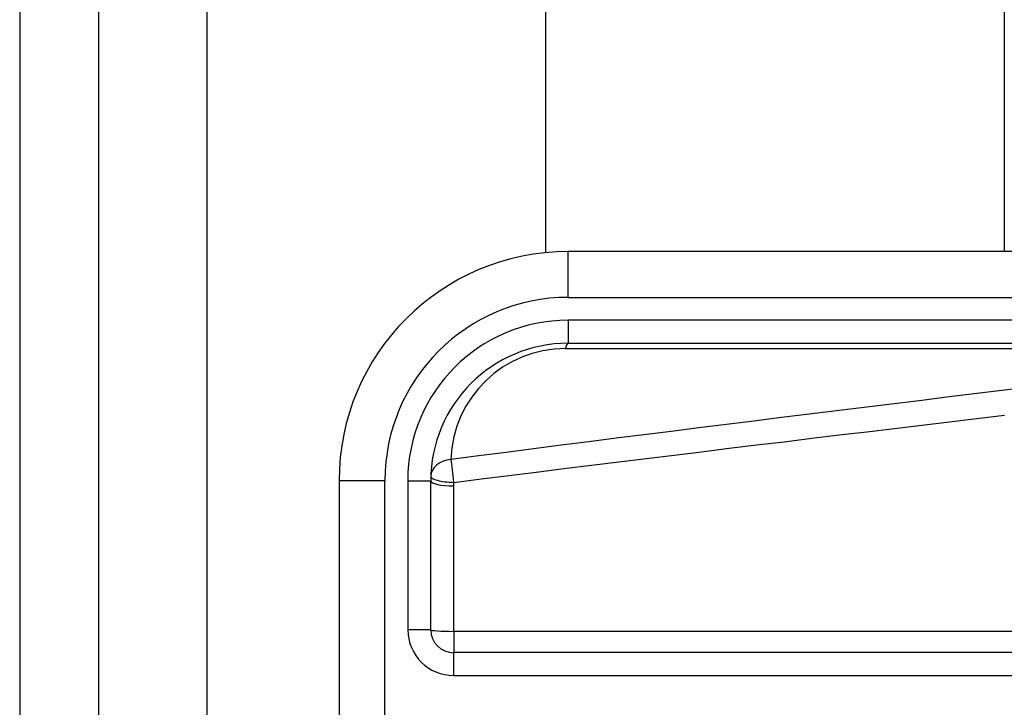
# Model space of a CAD drawing. Header units: inches. Extents: x 8 to 147, y 12 to 95.
# Tile 7 of 82: x 7.831 to 8.92, y 36.21 to 36.971. Entities that reach past the tile are written whole.
import ezdxf

# ---------------------------------------------------------------- set-up
doc = ezdxf.new("R2010")
doc.units = ezdxf.units.IN
doc.header["$LTSCALE"] = 9.374161
doc.header["$MEASUREMENT"] = 0
doc.layers.add('Visible Edges(ANSI)', color=7, linetype='Continuous', lineweight=25)
doc.layers.add('Visible Tangent Edges(ANSI)', color=7, linetype='Continuous', lineweight=25)

msp = doc.modelspace()

# ---------------------------------------------------------------- linework, layer by layer
at = {"layer": 'Visible Edges(ANSI)'}
for p, q in [((7.8308, 76.65), (7.8308, 30.9537)), ((7.9184, 30.9537), (7.9184, 76.65)), ((8.413, 36.7131), (8.413, 70.8906)), ((8.92, 70.8894), (8.92, 36.7143)), ((9.2737, 36.7143), (8.4377, 36.7143)), ((8.4377, 36.6129), (9.2737, 36.6129)), ((8.1842, 36.4608), (8.1842, 35.9791)), ((8.2856, 36.296), (8.2856, 36.4608)), ((9.1507, 36.2707), (8.311, 36.2707))]:
    msp.add_line(p, q, dxfattribs=at)
for centre, radius, start, end in [((8.4377, 36.4608), 0.2535, 90, 180), ((8.4377, 36.4608), 0.1521, 90, 180), ((8.311, 36.296), 0.0254, 180, 270)]:
    msp.add_arc(centre, radius, start, end, dxfattribs=at)
at = {"layer": 'Visible Tangent Edges(ANSI)'}
for p, q in [((8.0382, 30.9537), (8.0382, 76.65)), ((8.4377, 36.6636), (8.4377, 36.7143)), ((8.4377, 36.6636), (9.2737, 36.6636)), ((8.4377, 36.6383), (8.4377, 36.6129)), ((9.2737, 36.6383), (8.4377, 36.6383)), ((8.4347, 36.607), (9.142, 36.607)), ((8.2349, 36.4608), (8.1842, 36.4608)), ((8.2349, 35.9791), (8.2349, 36.4608)), ((8.2603, 36.4608), (8.2856, 36.4608)), ((8.2603, 36.4608), (8.2603, 36.296)), ((8.311, 36.2942), (8.311, 36.455)), ((8.2856, 36.296), (8.2603, 36.296)), ((9.1507, 36.2942), (8.311, 36.2942)), ((8.311, 36.2942), (8.311, 36.2707)), ((8.311, 36.2453), (8.311, 36.2707)), ((8.311, 36.2453), (9.1507, 36.2453))]:
    msp.add_line(p, q, dxfattribs=at)
at = {"layer": 'Visible Tangent Edges(ANSI)', "flags": 128}
for points in [[(8.948, 36.5642), (8.9175, 36.5605), (8.887, 36.5568), (8.8566, 36.5531), (8.8261, 36.5493), (8.7956, 36.5456), (8.7651, 36.5419), (8.7347, 36.5381), (8.7042, 36.5343), (8.6737, 36.5306), (8.6432, 36.5268), (8.6127, 36.523), (8.5823, 36.5192), (8.5518, 36.5154), (8.5213, 36.5115), (8.4909, 36.5077), (8.4604, 36.5038), (8.4299, 36.5), (8.3995, 36.4961), (8.369, 36.4922), (8.3385, 36.4883), (8.3081, 36.4844)], [(8.311, 36.459), (8.3415, 36.4629), (8.372, 36.4667), (8.4024, 36.4704), (8.4329, 36.4742), (8.4634, 36.478), (8.4938, 36.4817), (8.5243, 36.4855), (8.5548, 36.4892), (8.5853, 36.4929), (8.6157, 36.4967), (8.6462, 36.5004), (8.6767, 36.504), (8.7072, 36.5077), (8.7376, 36.5114), (8.7681, 36.515), (8.7986, 36.5187), (8.8291, 36.5223), (8.8596, 36.526), (8.89, 36.5296), (8.9205, 36.5332)], [(8.311, 36.455), (8.311, 36.4552), (8.311, 36.4554), (8.311, 36.4555), (8.311, 36.4557), (8.311, 36.4559), (8.311, 36.456), (8.311, 36.4562), (8.311, 36.4564), (8.311, 36.4565), (8.311, 36.4567), (8.311, 36.4569), (8.311, 36.457), (8.311, 36.4572), (8.311, 36.4574), (8.311, 36.4575), (8.311, 36.4577), (8.311, 36.4579), (8.311, 36.458), (8.311, 36.4582), (8.311, 36.4584), (8.311, 36.4585), (8.311, 36.4587), (8.311, 36.4589), (8.311, 36.459)]]:
    msp.add_lwpolyline(points, dxfattribs=at)
at = {"layer": 'Visible Tangent Edges(ANSI)'}
for centre, radius, start, end in [((8.4377, 36.4608), 0.2028, 90, 180), ((8.4377, 36.4608), 0.1775, 90, 180), ((8.4347, 36.4803), 0.1268, 90, 178.1337), ((8.311, 36.296), 0.0507, 180, 270)]:
    msp.add_arc(centre, radius, start, end, dxfattribs=at)
for centre, major_axis, ratio, start_param, end_param in [((8.4377, 36.5876), (0, 0.0254), 0.183721, 0, 0.697296), ((8.311, 36.4649), (-0.0253, 0.0008), 0.770235, 4.855758, 6.283185), ((8.311, 36.4649), (-0.0032, 0.0251), 0.030516, 0.6835, 1.803862), ((8.311, 36.4649), (-0.0253, 0.0008), 0.232745, 0, 1.57838), ((8.311, 36.4608), (-0.0254, 0), 0.228742, 0, 1.570796), ((8.311, 36.296), (-0.0254, 0), 0.07065, 0, 1.570796)]:
    msp.add_ellipse(centre, major_axis=major_axis, ratio=ratio, start_param=start_param, end_param=end_param, dxfattribs=at)

doc.saveas('drawing.dxf')
